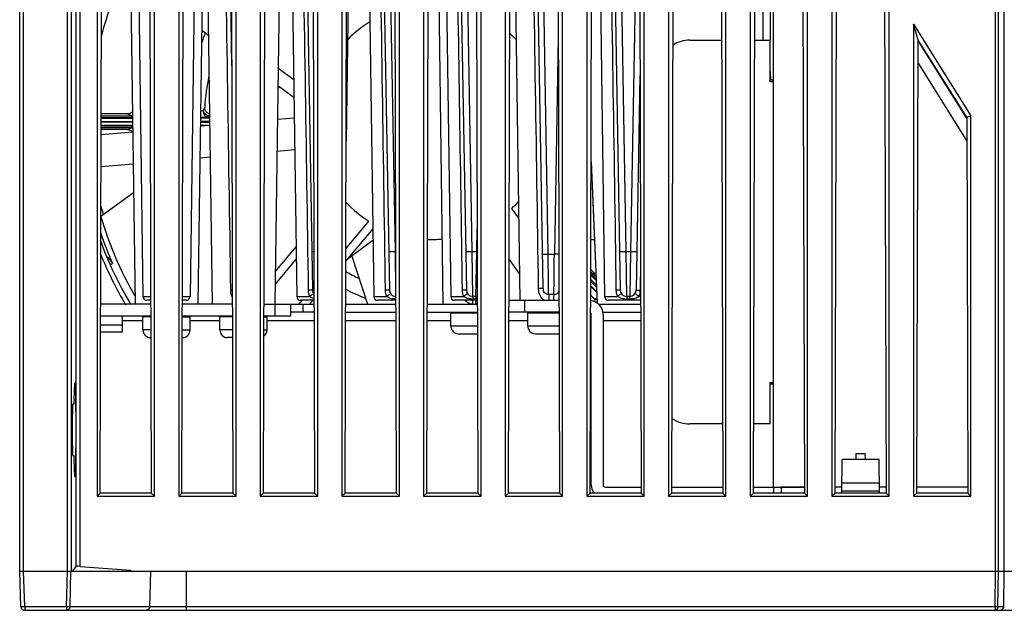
# Model space of a CAD drawing. Header units: millimetres. Extents: x 0 to 841, y 0 to 594.
# Tile 3 of 77: x 261 to 323, y 99 to 136. Entities that reach past the tile are written whole.
import ezdxf

# ---------------------------------------------------------------- set-up
doc = ezdxf.new("R2010")
doc.units = ezdxf.units.MM
doc.header["$LTSCALE"] = 46.255
doc.layers.get('0').update_dxf_attribs({"linetype": 'CONTINUOUS'})
for name, color, linetype in [('DATUM_AXIS', 7, 'CONTINUOUS'), ('DRAFTS', 7, 'CONTINUOUS'), ('ROUNDS', 7, 'CONTINUOUS')]:
    doc.layers.add(name, color=color, linetype=linetype)

msp = doc.modelspace()

# ---------------------------------------------------------------- linework, layer by layer
at = {"color": 7, "linetype": 'CONTINUOUS'}
for p, q in [((265.5418, 147.9454), (265.5418, 106.043)), ((269.1942, 106.043), (269.1942, 147.9454)), ((270.7418, 147.9454), (270.7418, 106.043)), ((274.3942, 106.043), (274.3942, 147.9454)), ((275.9418, 147.9454), (275.9418, 106.043)), ((279.5942, 106.043), (279.5942, 147.9454)), ((281.1418, 147.9454), (281.1418, 106.043)), ((284.7942, 106.043), (284.7942, 147.9454)), ((286.3418, 147.9454), (286.3418, 106.043)), ((289.9942, 106.043), (289.9942, 147.9454)), ((291.5418, 147.9454), (291.5418, 106.043)), ((295.1942, 106.043), (295.1942, 147.9454)), ((296.7418, 147.9454), (296.7418, 106.043)), ((300.3942, 106.043), (300.3942, 147.9454)), ((301.9418, 147.9454), (301.9418, 106.043)), ((305.5942, 106.043), (305.5942, 147.9454)), ((307.1418, 147.9454), (307.1418, 106.043)), ((310.7942, 106.043), (310.7942, 146.8913)), ((267.5812, 146.2192), (267.9715, 118.2692)), ((272.3402, 145.1793), (271.9645, 118.2692)), ((312.3418, 144.4178), (312.3418, 106.043)), ((307.968, 135.0942), (307.968, 139.1192)), ((308.418, 139.1192), (308.418, 135.0942)), ((308.618, 106.6192), (308.618, 139.1192)), ((315.9942, 106.043), (315.9942, 138.5803)), ((317.5418, 136.1068), (317.5418, 106.043)), ((317.5418, 136.1068), (321.1942, 130.2693)), ((272.6323, 135.3932), (272.2079, 135.7016)), ((317.8292, 135.0324), (320.9219, 130.0894)), ((317.8249, 133.6253), (320.9263, 128.6684)), ((278.0717, 132.573), (277.0743, 133.2976)), ((277.1546, 132.1075), (277.0567, 132.0364)), ((278.0877, 131.4296), (277.0587, 132.1773)), ((267.4911, 130.3942), (265.815, 130.3942)), ((278.1058, 130.1314), (277.0288, 130.0372)), ((321.1942, 106.043), (321.1942, 130.2693)), ((267.8184, 129.2314), (265.8108, 129.0557)), ((267.4911, 129.3942), (265.8119, 129.3942)), ((272.7124, 129.6595), (272.1228, 129.608)), ((277.0007, 128.0271), (278.1338, 128.1262)), ((272.0947, 127.5979), (272.7404, 127.6544)), ((265.8047, 127.0476), (267.8464, 127.2262)), ((267.8724, 125.3636), (265.792, 123.8521)), ((292.395, 123.7442), (291.9505, 124.379)), ((281.3885, 121.8083), (282.8562, 123.5574)), ((283.1044, 123.0753), (281.3861, 121.0276)), ((283.1148, 122.3236), (281.4722, 121.1301)), ((296.9903, 122.3942), (297.218, 122.3942)), ((276.8934, 120.3405), (278.2205, 121.9221)), ((278.2311, 121.1569), (276.8824, 119.5495)), ((281.7614, 121.3402), (282.7592, 118.2692)), ((291.7864, 121.1264), (292.4447, 120.1863)), ((297.1733, 120.2959), (296.9845, 120.4848)), ((278.4188, 118.2692), (278.6286, 118.5192)), ((279.2813, 118.5192), (279.0715, 118.2692)), ((268.9583, 118.2692), (265.7776, 118.2692)), ((274.1583, 118.2692), (270.9776, 118.2692)), ((276.1776, 118.2692), (277.868, 118.2692)), ((277.868, 118.2692), (277.868, 117.5192)), ((278.668, 117.7692), (278.668, 118.2692)), ((267.168, 116.5171), (267.168, 117.5192)), ((268.468, 116.6354), (268.468, 117.5192)), ((268.9608, 117.4692), (268.468, 117.4692)), ((268.5125, 117.4692), (268.5125, 117.5192)), ((268.5191, 117.4692), (268.5191, 117.5192)), ((268.656, 117.4692), (268.656, 117.5192)), ((268.6689, 117.4692), (268.6689, 117.5192)), ((268.889, 117.4692), (268.889, 117.5192)), ((268.9073, 117.4692), (268.9073, 117.5192)), ((270.9752, 117.4692), (271.468, 117.4692)), ((271.01, 117.4692), (271.01, 117.5192)), ((271.0286, 117.4692), (271.0286, 117.5192)), ((271.2537, 117.4692), (271.2537, 117.5192)), ((271.267, 117.4692), (271.267, 117.5192)), ((271.4099, 117.4692), (271.4099, 117.5192)), ((271.4169, 117.4692), (271.4169, 117.5192)), ((271.4677, 117.4692), (271.4677, 117.5192)), ((271.468, 116.6354), (271.468, 117.5192)), ((273.368, 116.6354), (273.368, 117.5192)), ((274.1608, 117.4692), (273.368, 117.4692)), ((273.4125, 117.4692), (273.4125, 117.5192)), ((273.4191, 117.4692), (273.4191, 117.5192)), ((273.556, 117.4692), (273.556, 117.5192)), ((273.5689, 117.4692), (273.5689, 117.5192)), ((273.789, 117.4692), (273.789, 117.5192)), ((273.8073, 117.4692), (273.8073, 117.5192)), ((274.0954, 117.4692), (274.0954, 117.5192)), ((274.118, 117.4692), (274.118, 117.5192)), ((276.1752, 117.4692), (276.368, 117.4692)), ((276.3099, 117.4692), (276.3099, 117.5192)), ((276.3169, 117.4692), (276.3169, 117.5192)), ((276.3677, 117.4692), (276.3677, 117.5192)), ((276.368, 116.6354), (276.368, 117.5192)), ((279.3598, 117.7692), (277.868, 117.7692)), ((281.3761, 117.7692), (284.5598, 117.7692)), ((286.5761, 117.7692), (289.7598, 117.7692)), ((288.068, 116.8854), (288.068, 117.7692)), ((288.068, 117.7192), (289.76, 117.7192)), ((288.1125, 117.7192), (288.1125, 117.7692)), ((288.1191, 117.7192), (288.1191, 117.7692)), ((288.256, 117.7192), (288.256, 117.7692)), ((288.2689, 117.7192), (288.2689, 117.7692)), ((288.489, 117.7192), (288.489, 117.7692)), ((288.5073, 117.7192), (288.5073, 117.7692)), ((288.7954, 117.7192), (288.7954, 117.7692)), ((288.818, 117.7192), (288.818, 117.7692)), ((289.1545, 117.7192), (289.1545, 117.7692)), ((289.1797, 117.7192), (289.1797, 117.7692)), ((289.5418, 117.7192), (289.5418, 117.7692)), ((289.5505, 117.7192), (289.5505, 117.7692)), ((289.568, 117.7192), (289.568, 117.7692)), ((292.968, 116.8854), (292.968, 117.7692)), ((292.968, 117.7192), (294.96, 117.7192)), ((293.0125, 117.7192), (293.0125, 117.7692)), ((293.0191, 117.7192), (293.0191, 117.7692)), ((293.156, 117.7192), (293.156, 117.7692)), ((293.1689, 117.7192), (293.1689, 117.7692)), ((293.389, 117.7192), (293.389, 117.7692)), ((293.4073, 117.7192), (293.4073, 117.7692)), ((293.6954, 117.7192), (293.6954, 117.7692)), ((293.718, 117.7192), (293.718, 117.7692)), ((294.0545, 117.7192), (294.0545, 117.7692)), ((294.0797, 117.7192), (294.0797, 117.7692)), ((294.4418, 117.7192), (294.4418, 117.7692)), ((294.4505, 117.7192), (294.4505, 117.7692)), ((294.468, 117.7192), (294.468, 117.7692)), ((294.8309, 117.7192), (294.8309, 117.7692)), ((294.8562, 117.7192), (294.8562, 117.7692)), ((297.018, 106.7692), (297.018, 117.6192)), ((297.7532, 117.7692), (300.1598, 117.7692)), ((297.768, 117.6192), (297.768, 106.7692)), ((265.7722, 116.5171), (267.168, 116.5171)), ((268.9648, 116.1442), (268.9592, 116.1442)), ((270.9711, 116.1442), (270.9767, 116.1442)), ((274.1648, 116.1442), (273.8592, 116.1442)), ((288.5592, 116.3942), (289.7641, 116.3942)), ((293.4592, 116.3942), (294.9641, 116.3942)), ((264.0668, 111.8968), (264.0014, 111.898)), ((264.0014, 108.6404), (264.0668, 108.6415)), ((313.8693, 108.7692), (313.8658, 108.3692)), ((313.8693, 108.7692), (314.4666, 108.7692)), ((314.4701, 108.3692), (314.4666, 108.7692)), ((312.9723, 106.2418), (312.9908, 108.3692)), ((315.3451, 108.3692), (312.9908, 108.3692)), ((315.3637, 106.2418), (315.3451, 108.3692)), ((297.918, 106.6192), (300.1942, 106.6192)), ((302.1418, 106.6192), (305.3942, 106.6192)), ((307.3418, 106.6192), (310.5942, 106.6192)), ((312.9756, 106.6192), (312.5418, 106.6192)), ((315.3582, 106.8692), (312.9777, 106.8692)), ((315.7942, 106.6192), (315.3604, 106.6192)), ((320.9942, 106.6192), (317.7418, 106.6192)), ((265.5418, 106.043), (269.1942, 106.043)), ((270.7418, 106.043), (274.3942, 106.043)), ((275.9418, 106.043), (279.5942, 106.043)), ((281.1418, 106.043), (284.7942, 106.043)), ((286.3418, 106.043), (289.9942, 106.043)), ((291.5418, 106.043), (295.1942, 106.043)), ((296.7418, 106.043), (300.3942, 106.043)), ((301.9418, 106.043), (305.5942, 106.043)), ((307.1418, 106.043), (310.7942, 106.043)), ((312.3418, 106.043), (315.9942, 106.043)), ((315.3626, 106.3692), (312.9734, 106.3692)), ((317.5418, 106.043), (321.1942, 106.043)), ((267.669, 101.3285), (267.668, 101.2692)), ((271.2395, 101.2692), (322.7644, 101.2692))]:
    msp.add_line(p, q, dxfattribs=at)
at = {"color": 9, "linetype": 'CONTINUOUS'}
for p, q in [((267.7608, 130.1556), (265.8142, 130.1431)), ((267.7427, 130.2608), (265.8145, 130.2539)), ((272.7038, 130.2798), (272.6001, 130.2794)), ((272.705, 130.1897), (272.6182, 130.1891)), ((265.8123, 129.5344), (267.7428, 129.5275)), ((265.8127, 129.6452), (267.7608, 129.6327)), ((297.0056, 127.3429), (297.3963, 118.3442)), ((276.868, 118.2692), (276.868, 117.5192)), ((267.168, 117.2333), (268.468, 117.2333)), ((268.9633, 116.6354), (268.468, 116.6354)), ((270.9726, 116.6354), (271.468, 116.6354)), ((271.468, 117.2333), (273.368, 117.2333)), ((274.1633, 116.6354), (273.368, 116.6354)), ((276.1726, 116.6354), (276.368, 116.6354)), ((276.368, 117.2333), (279.3615, 117.2333)), ((281.3744, 117.2333), (284.5615, 117.2333)), ((286.5744, 117.2333), (288.068, 117.2333)), ((288.068, 116.8854), (289.7626, 116.8854)), ((291.7744, 117.2333), (292.968, 117.2333)), ((292.968, 116.8854), (294.9626, 116.8854)), ((296.9744, 117.2333), (297.018, 117.2333)), ((297.768, 117.2333), (300.1615, 117.2333))]:
    msp.add_line(p, q, dxfattribs=at)
at = {"color": 3, "linetype": 'CONTINUOUS'}
for p, q in [((277.868, 118.2692), (279.3583, 118.2692)), ((281.3776, 118.2692), (284.5583, 118.2692)), ((286.5776, 118.2692), (289.7583, 118.2692)), ((297.4878, 118.2692), (300.1583, 118.2692)), ((268.9606, 117.5192), (265.7753, 117.5192)), ((274.1606, 117.5192), (270.9753, 117.5192)), ((277.868, 117.5192), (276.1753, 117.5192)), ((265.7736, 116.9502), (267.168, 116.9502))]:
    msp.add_line(p, q, dxfattribs=at)
at = {"color": 7, "linetype": 'CONTINUOUS'}
for points in [[(267.8001, 130.5425), (267.7927, 130.5331), (267.7658, 130.5046), (267.7361, 130.4789), (267.7041, 130.4563), (267.6701, 130.437), (267.6345, 130.4211), (267.5976, 130.4088), (267.5598, 130.4002), (267.5216, 130.3954), (267.4908, 130.3942)], [(272.702, 130.4055), (272.6874, 130.4089), (272.6502, 130.4213), (272.6142, 130.4374), (272.5799, 130.457), (272.5478, 130.48), (272.518, 130.506), (272.491, 130.5348), (272.467, 130.5662), (272.4462, 130.5998), (272.4288, 130.6353), (272.4151, 130.6722), (272.4051, 130.7102), (272.399, 130.7487), (272.3966, 130.7872), (272.3974, 130.8172)], [(267.4908, 129.3942), (267.5218, 129.393), (267.5601, 129.3881), (267.5979, 129.3794), (267.635, 129.3671), (267.6707, 129.3511), (267.7048, 129.3316), (267.7368, 129.3089), (267.7665, 129.2831), (267.7934, 129.2545), (267.8117, 129.2308)]]:
    msp.add_lwpolyline(points, dxfattribs=at)
for centre, radius, start, end in [((286.868, 129.8942), 7.5, 121.861868, 135.87626), ((286.868, 129.8942), 15.5, 158.64727, 161.211205), ((286.868, 129.8942), 7.5, 44.097153, 48.52239), ((286.868, 129.8942), 14.5, 168.372398, 176.350856), ((286.868, 129.8942), 7.5, 312.662283, 317.528602), ((286.868, 129.8942), 7.5, 223.136083, 237.662256), ((286.868, 129.8942), 21.925, 196.018951, 210.382996), ((286.868, 129.8942), 22.425, 199.592118, 211.242), ((286.868, 129.8942), 7.5, 267.856434, 274.963986), ((286.868, 129.8942), 11, 240.09454, 245.009272), ((286.868, 129.8942), 12, 242.782473, 249.317698), ((296.868, 117.6192), 0.9, 0, 82.903132), ((296.868, 117.6192), 0.15, 0, 43.701858), ((268.9592, 116.6354), 0.4913, 180, 270), ((270.9767, 116.6354), 0.4913, 270, 360), ((273.8592, 116.6354), 0.4913, 180, 270), ((275.8767, 116.6354), 0.4913, 307.038939, 360), ((288.5592, 116.8854), 0.4913, 180, 270), ((293.4592, 116.8854), 0.4913, 180, 270), ((297.918, 106.7692), 0.9, 180, 215.99811), ((297.918, 106.7692), 0.15, 180, 270)]:
    msp.add_arc(centre, radius, start, end, dxfattribs=at)
at = {"color": 9, "linetype": 'CONTINUOUS'}
for centre, radius, start, end in [((267.5113, 130.7575), 0.548, 294.981545, 302.233963), ((268.1226, 134.529), 4.3883, 265.270716, 265.853643), ((266.8682, 140.611), 11.8151, 299.021219, 299.595389), ((268.1168, 125.3362), 4.3112, 94.04502, 94.736495), ((271.9194, 121.1404), 8.4916, 87.433264, 88.624282), ((286.868, 129.8942), 22.25, 198.671895, 203.938609), ((286.868, 129.8942), 22.7179, 201.623541, 210.857672), ((275.1716, 119.1769), 1.11, 180.85058, 182.938007), ((279.41, 118.2787), 10.0725, 359.945952, 1.371209), ((299.7296, 118.2785), 10.0762, 178.628424, 180.053163)]:
    msp.add_arc(centre, radius, start, end, dxfattribs=at)
at = {"color": 7, "linetype": 'CONTINUOUS'}
for centre, major_axis, start_param, end_param in [((264.1328, 110.2692), (0, 3.0015), 2.143942, 7.280836), ((264.0013, 110.2692), (0, 1.6288), -0.0004571, 3.1420497)]:
    msp.add_ellipse(centre, major_axis=major_axis, ratio=0.0261859, start_param=start_param, end_param=end_param, dxfattribs=at)
at = {"color": 9, "linetype": 'CONTINUOUS'}
for points, knots in [([(272.2927, 130.6034), (272.2694, 130.5973), (272.2175, 130.5863), (272.1651, 130.5783), (272.1365, 130.5746)], [0, 0, 0, 0, 0.4545484, 1, 1, 1, 1]), ([(272.3974, 130.8172), (272.3973, 130.8157), (272.3964, 130.8121), (272.3932, 130.8026), (272.3863, 130.7867), (272.3756, 130.7638), (272.3622, 130.7366), (272.3468, 130.7062), (272.3235, 130.6614), (272.3052, 130.6269), (272.2927, 130.6034)], [0, 0, 0, 0, 0.0184677, 0.04634, 0.1272813, 0.235602, 0.3644752, 0.5086352, 0.6642797, 1, 1, 1, 1]), ([(272.2927, 130.6034), (272.293, 130.5518), (272.3103, 130.4496), (272.38, 130.3161), (272.4707, 130.2345), (272.5538, 130.1984), (272.5969, 130.1904), (272.6182, 130.1891)], [0, 0, 0, 0, 0.2695592, 0.5305132, 0.7734466, 0.8884311, 1, 1, 1, 1]), ([(272.6001, 130.2794), (272.565, 130.2939), (272.4798, 130.3414), (272.3678, 130.4482), (272.3102, 130.5503), (272.2927, 130.6034)], [0, 0, 0, 0, 0.2485242, 0.633911, 1, 1, 1, 1]), ([(267.7427, 130.2608), (267.728, 130.269), (267.6991, 130.2849), (267.6568, 130.3082), (267.6168, 130.3301), (267.58, 130.3499), (267.5519, 130.3649), (267.5319, 130.3753), (267.5194, 130.3817), (267.5089, 130.3868), (267.5007, 130.3907), (267.4949, 130.393), (267.4919, 130.3942), (267.4908, 130.3942)], [0, 0, 0, 0, 0.1770687, 0.3472307, 0.5080824, 0.6561988, 0.7866827, 0.843287, 0.8928221, 0.9342146, 0.9664112, 0.9885128, 1, 1, 1, 1]), ([(267.7427, 130.2608), (267.7438, 130.2472), (267.7463, 130.2231), (267.7505, 130.1916), (267.7547, 130.1701), (267.7584, 130.1589), (267.7608, 130.1556)], [0, 0, 0, 0, 0.3817577, 0.6797089, 0.8866353, 1, 1, 1, 1]), ([(267.7608, 130.1556), (267.7646, 130.156), (267.7797, 130.1578), (267.7945, 130.1614), (267.8054, 130.165)], [0, 0, 0, 0, 0.2471543, 1, 1, 1, 1]), ([(272.6182, 130.1891), (272.5855, 130.1851), (272.5141, 130.178), (272.3516, 130.1663), (272.2217, 130.1613), (272.1307, 130.159)], [0, 0, 0, 0, 0.2022499, 0.4408092, 1, 1, 1, 1]), ([(272.6182, 130.1891), (272.6172, 130.1902), (272.6154, 130.1934), (272.6119, 130.2028), (272.6079, 130.2201), (272.6037, 130.247), (272.6013, 130.2677), (272.6001, 130.2794)], [0, 0, 0, 0, 0.0481916, 0.1180135, 0.3252504, 0.6211211, 1, 1, 1, 1]), ([(267.4908, 129.3942), (267.4919, 129.3942), (267.4949, 129.3953), (267.5007, 129.3976), (267.5089, 129.4015), (267.5194, 129.4067), (267.5319, 129.4131), (267.5519, 129.4234), (267.58, 129.4384), (267.6168, 129.4583), (267.6568, 129.4801), (267.6991, 129.5034), (267.728, 129.5194), (267.7428, 129.5275)], [0, 0, 0, 0, 0.0114793, 0.0335741, 0.0657655, 0.1071541, 0.1566863, 0.2132885, 0.3437725, 0.4918899, 0.652744, 0.8229135, 1, 1, 1, 1]), ([(267.7608, 129.6327), (267.7598, 129.6315), (267.7579, 129.6278), (267.7544, 129.6169), (267.7505, 129.5967), (267.7462, 129.5653), (267.7439, 129.5411), (267.7427, 129.5275)], [0, 0, 0, 0, 0.0454573, 0.1137339, 0.3205942, 0.6184211, 1, 1, 1, 1]), ([(267.7427, 129.5275), (267.7488, 129.5247), (267.7736, 129.5126), (267.7974, 129.4986), (267.8148, 129.4871)], [0, 0, 0, 0, 0.243063, 1, 1, 1, 1]), ([(267.813, 129.6207), (267.8087, 129.6223), (267.7918, 129.628), (267.7741, 129.6315), (267.7608, 129.6327)], [0, 0, 0, 0, 0.2544166, 1, 1, 1, 1]), ([(289.4721, 118.2692), (289.3985, 118.2693), (289.2535, 118.3134), (289.1268, 118.3898), (289.0714, 118.4372)], [0, 0, 0, 0, 0.5024032, 1, 1, 1, 1])]:
    msp.add_open_spline(points, degree=3, knots=knots, dxfattribs=at)
for points in [[(274.148, 118.75), (274.098, 118.8662), (274.0696, 118.9937), (274.0631, 119.12)], [(289.0714, 118.4372), (289.0444, 118.4603), (289.0192, 118.4855), (288.9959, 118.5122)], [(289.7584, 118.2867), (289.7238, 118.2794), (289.6892, 118.2692), (289.6539, 118.2692)]]:
    msp.add_open_spline(points, degree=3, dxfattribs=at)
at = {"layer": 'DATUM_AXIS', "color": 9, "linetype": 'CONTINUOUS'}
for p, q in [((284.0772, 146.8692), (284.518, 121.6122)), ((294.2707, 121.4617), (293.8272, 146.8692)), ((298.7878, 146.2584), (299.218, 121.6122)), ((299.9467, 146.1769), (299.5179, 121.6122)), ((289.0113, 144.9168), (289.418, 121.6122)), ((294.906, 135.2563), (294.6652, 121.4617)), ((289.7179, 121.6122), (289.7435, 123.0789)), ((284.548, 121.6122), (284.518, 121.6122)), ((284.518, 121.6122), (284.5558, 119.119)), ((289.7179, 121.6122), (289.418, 121.6122)), ((289.418, 121.6122), (289.461, 118.7692)), ((289.6749, 118.7692), (289.7179, 121.6122)), ((299.5179, 121.6122), (299.218, 121.6122)), ((299.218, 121.6122), (299.261, 118.7692)), ((299.5179, 121.6122), (299.4749, 118.7692)), ((300.1501, 120.8992), (300.1242, 119.1604)), ((268.4645, 118.7657), (268.9568, 118.7657)), ((270.9792, 118.7657), (271.4714, 118.7657)), ((278.2645, 118.7657), (279.0867, 118.7656)), ((283.1645, 118.7657), (283.9867, 118.7656)), ((288.0645, 118.7657), (288.8867, 118.7656)), ((289.6529, 118.6025), (289.483, 118.6025)), ((297.8645, 118.7657), (298.6867, 118.7656)), ((299.4529, 118.6025), (299.283, 118.6025)), ((300.0493, 118.7656), (300.1568, 118.7657))]:
    msp.add_line(p, q, dxfattribs=at)
at = {"layer": 'DATUM_AXIS', "color": 7, "linetype": 'CONTINUOUS'}
for p, q in [((267.5812, 146.2192), (267.9715, 118.2692)), ((268.0812, 146.2192), (268.4645, 118.7657)), ((272.4812, 146.2192), (272.8715, 118.2692)), ((273.8845, 146.4674), (274.1116, 133.4594)), ((277.257, 146.3776), (276.8645, 118.2692)), ((277.881, 146.2296), (278.2645, 118.7657)), ((278.7873, 146.3095), (279.2611, 119.1622)), ((281.6549, 146.2296), (281.4096, 128.6642)), ((282.781, 146.2296), (283.1645, 118.7657)), ((283.6873, 146.3095), (284.1611, 119.1622)), ((292.079, 146.3776), (292.468, 118.5192)), ((293.9592, 119.2733), (293.4842, 146.4859)), ((297.481, 146.2296), (297.8645, 118.7657)), ((298.3886, 146.2323), (298.8611, 119.1622)), ((271.8356, 144.8447), (271.4714, 118.7657)), ((272.3402, 145.1793), (271.9645, 118.2692)), ((287.2229, 143.2296), (287.5715, 118.2692)), ((287.7229, 143.2296), (288.0645, 118.7657)), ((288.6396, 143.3095), (289.0611, 119.1622)), ((308.418, 133.0917), (308.4275, 132.5443)), ((300.1135, 132.8342), (299.8748, 119.1622)), ((268.9575, 118.5192), (268.7145, 118.5192)), ((271.2214, 118.5192), (270.9784, 118.5192)), ((279.3575, 118.5192), (278.5145, 118.5192)), ((284.5575, 118.5192), (283.4145, 118.5192)), ((289.7575, 118.5192), (288.3145, 118.5192)), ((289.6749, 118.7692), (289.461, 118.7692)), ((300.1575, 118.5192), (298.1145, 118.5192)), ((299.4749, 118.7692), (299.261, 118.7692))]:
    msp.add_line(p, q, dxfattribs=at)
at = {"layer": 'DATUM_AXIS', "color": 9, "linetype": 'CONTINUOUS'}
for centre, radius, start, end in [((289.8464, 128.9991), 7.3881, 269.003229, 269.241018), ((294.468, 124.6413), 3.1857, 266.450042, 273.550186), ((-113.978, 125.0449), 408.6589, 359.136006, 359.497605), ((274.658, 77.1638), 42.0009, 90.678204, 90.813352), ((295.0277, 119.2921), 1.3678, 180.864229, 181.765595), ((289.4821, 120.2472), 1.6447, 265.746137, 270.033293), ((289.6538, 120.2546), 1.6521, 269.969608, 273.594063), ((294.4686, 36.457), 82.4259, 89.884666, 90.11617), ((294.5969, 119.0426), 0.612, 299.737204, 306.475891), ((299.2821, 120.2472), 1.6447, 265.746137, 270.033293), ((299.453, 120.3045), 1.702, 269.995939, 270.943405)]:
    msp.add_arc(centre, radius, start, end, dxfattribs=at)
at = {"layer": 'DATUM_AXIS', "color": 7, "linetype": 'CONTINUOUS'}
for centre, radius, start, end in [((279.661, 119.1692), 0.4, 181, 220.194039), ((284.561, 119.1692), 0.4, 181, 270), ((289.461, 119.1692), 0.4, 181, 270), ((299.261, 119.1692), 0.4, 181, 270), ((299.4749, 119.1692), 0.4, 270, 359), ((268.7145, 118.7692), 0.25, 180.8, 270), ((271.2214, 118.7692), 0.25, 270, 359.2), ((278.5145, 118.7692), 0.25, 180.8, 270), ((283.4145, 118.7692), 0.25, 180.8, 270), ((288.3145, 118.7692), 0.25, 180.8, 270), ((289.6749, 119.1692), 0.4, 270, 282.256191), ((298.1145, 118.7692), 0.25, 180.8, 270)]:
    msp.add_arc(centre, radius, start, end, dxfattribs=at)
at = {"layer": 'DATUM_AXIS', "color": 9, "linetype": 'CONTINUOUS'}
for points in [[(274.0618, 119.1604), (273.9249, 128.2329), (273.7848, 137.3052), (273.6426, 146.3776)], [(279.0117, 119.1604), (278.8777, 128.1836), (278.7394, 137.2066), (278.5985, 146.2296)], [(283.9117, 119.1604), (283.7777, 128.1836), (283.6394, 137.2066), (283.4985, 146.2296)], [(293.6601, 119.2715), (293.5237, 128.3069), (293.3842, 137.3422), (293.2426, 146.3776)], [(298.6117, 119.1604), (298.4777, 128.1836), (298.3394, 137.2066), (298.1985, 146.2296)], [(288.8117, 119.1604), (288.6926, 127.1836), (288.57, 135.2066), (288.4453, 143.2296)], [(279.0867, 118.7656), (279.0386, 118.8906), (279.0136, 119.0265), (279.0117, 119.1604)], [(283.9867, 118.7656), (283.9386, 118.8906), (283.9136, 119.0265), (283.9117, 119.1604)], [(288.8867, 118.7656), (288.8386, 118.8906), (288.8136, 119.0265), (288.8117, 119.1604)], [(298.6867, 118.7656), (298.6386, 118.8906), (298.6136, 119.0265), (298.6117, 119.1604)], [(300.1242, 119.1604), (300.1223, 119.0265), (300.0973, 118.8907), (300.0493, 118.7656)], [(279.357, 118.6378), (279.2601, 118.6612), (279.1618, 118.7), (279.0868, 118.7656)], [(284.24, 118.642), (284.1492, 118.6657), (284.0575, 118.7037), (283.9868, 118.7656)], [(284.583, 118.6025), (284.4679, 118.6025), (284.3514, 118.613), (284.24, 118.642)], [(289.14, 118.642), (289.0492, 118.6657), (288.9575, 118.7037), (288.8868, 118.7656)], [(289.3601, 118.607), (289.286, 118.6126), (289.2119, 118.6233), (289.14, 118.642)], [(298.94, 118.642), (298.8492, 118.6657), (298.7575, 118.7037), (298.6868, 118.7656)], [(299.1601, 118.607), (299.086, 118.6126), (299.0119, 118.6233), (298.94, 118.642)], [(299.7971, 118.6423), (299.6944, 118.6154), (299.5872, 118.6045), (299.4811, 118.6027)], [(300.0492, 118.7656), (299.9788, 118.704), (299.8876, 118.6661), (299.7971, 118.6423)]]:
    msp.add_open_spline(points, degree=3, dxfattribs=at)
for points, knots in [([(279.3385, 121.6133), (279.3088, 121.6143), (279.2671, 121.6148), (279.2336, 121.6213), (279.2182, 121.6231), (279.2181, 121.6261)], [0, 0, 0, 0, 0.731641, 0.9262497, 1, 1, 1, 1]), ([(284.518, 121.6122), (284.4671, 121.6113), (284.3731, 121.6106), (284.2615, 121.612), (284.1905, 121.6153), (284.1518, 121.6176), (284.1332, 121.6214), (284.1182, 121.6232), (284.1181, 121.6261)], [0, 0, 0, 0, 0.380654, 0.7044707, 0.8284862, 0.9207182, 0.9781775, 1, 1, 1, 1]), ([(289.418, 121.6122), (289.3671, 121.6113), (289.2731, 121.6106), (289.1615, 121.612), (289.0905, 121.6153), (289.0518, 121.6176), (289.0332, 121.6214), (289.0182, 121.6232), (289.0181, 121.6261)], [0, 0, 0, 0, 0.380654, 0.7044707, 0.8284862, 0.9207182, 0.9781775, 1, 1, 1, 1]), ([(293.9208, 121.4739), (293.9208, 121.4713), (293.9339, 121.4697), (293.9502, 121.4664), (293.9841, 121.4644), (294.0462, 121.4615), (294.1439, 121.4603), (294.2262, 121.4609), (294.2707, 121.4617)], [0, 0, 0, 0, 0.0218226, 0.0792822, 0.1715143, 0.29553, 0.6193464, 1, 1, 1, 1]), ([(294.3014, 118.8828), (294.2994, 119.0282), (294.2876, 119.8878), (294.2766, 120.7475), (294.2707, 121.4617)], [0, 0, 0, 0, 0.1692335, 1, 1, 1, 1]), ([(294.9536, 121.4646), (294.9349, 121.4635), (294.8389, 121.4599), (294.7427, 121.4603), (294.6652, 121.4617)], [0, 0, 0, 0, 0.1940754, 1, 1, 1, 1]), ([(299.218, 121.6122), (299.1671, 121.6113), (299.0731, 121.6106), (298.9615, 121.612), (298.8905, 121.6153), (298.8518, 121.6176), (298.8332, 121.6214), (298.8182, 121.6232), (298.8181, 121.6261)], [0, 0, 0, 0, 0.380654, 0.7044707, 0.8284862, 0.9207182, 0.9781775, 1, 1, 1, 1]), ([(299.9178, 121.6261), (299.9178, 121.6232), (299.9028, 121.6214), (299.8842, 121.6176), (299.8454, 121.6153), (299.7745, 121.612), (299.6628, 121.6106), (299.5688, 121.6113), (299.5179, 121.6122)], [0, 0, 0, 0, 0.0218224, 0.0792816, 0.1715135, 0.2955289, 0.6193458, 1, 1, 1, 1]), ([(279.2611, 119.1622), (279.2611, 119.1636), (279.252, 119.1609), (279.2426, 119.1638), (279.22, 119.1622), (279.178, 119.1629), (279.1067, 119.1615), (279.0462, 119.1609), (279.0117, 119.1604)], [0, 0, 0, 0, 0.0172613, 0.0682913, 0.1522764, 0.2679217, 0.5860477, 1, 1, 1, 1]), ([(284.1611, 119.1622), (284.1611, 119.1636), (284.152, 119.1609), (284.1426, 119.1638), (284.12, 119.1622), (284.078, 119.1629), (284.0067, 119.1615), (283.9462, 119.1609), (283.9117, 119.1604)], [0, 0, 0, 0, 0.0172613, 0.0682913, 0.1522764, 0.2679217, 0.5860477, 1, 1, 1, 1]), ([(289.0611, 119.1622), (289.0611, 119.1636), (289.052, 119.1609), (289.0426, 119.1638), (289.02, 119.1622), (288.978, 119.1629), (288.9067, 119.1615), (288.8462, 119.1609), (288.8117, 119.1604)], [0, 0, 0, 0, 0.0172613, 0.0682913, 0.1522764, 0.2679217, 0.5860477, 1, 1, 1, 1]), ([(293.9592, 119.2733), (293.9591, 119.275), (293.9481, 119.2718), (293.9365, 119.2753), (293.909, 119.2735), (293.8582, 119.2743), (293.7731, 119.2728), (293.7008, 119.2721), (293.6601, 119.2715)], [0, 0, 0, 0, 0.0176594, 0.0696845, 0.1550646, 0.2721888, 0.5915514, 1, 1, 1, 1]), ([(294.0355, 118.5112), (293.9129, 118.5813), (293.7173, 118.8179), (293.6651, 119.106), (293.6606, 119.25)], [0, 0, 0, 0, 0.4950247, 1, 1, 1, 1]), ([(294.3014, 118.8828), (294.2062, 118.8798), (293.9984, 118.9707), (293.9608, 119.1782), (293.9592, 119.2733)], [0, 0, 0, 0, 0.5004491, 1, 1, 1, 1]), ([(298.8611, 119.1622), (298.8611, 119.1636), (298.852, 119.1609), (298.8426, 119.1638), (298.82, 119.1622), (298.778, 119.1629), (298.7067, 119.1615), (298.6462, 119.1609), (298.6117, 119.1604)], [0, 0, 0, 0, 0.0172613, 0.0682913, 0.1522764, 0.2679217, 0.5860477, 1, 1, 1, 1]), ([(299.8748, 119.1622), (299.8749, 119.1636), (299.8839, 119.1609), (299.8934, 119.1638), (299.916, 119.1622), (299.958, 119.1629), (300.0292, 119.1615), (300.0898, 119.1609), (300.1242, 119.1604)], [0, 0, 0, 0, 0.017265, 0.0682999, 0.1522896, 0.2679382, 0.5860632, 1, 1, 1, 1]), ([(279.3051, 118.9867), (279.3106, 118.9759), (279.2984, 118.9379), (279.2268, 118.862), (279.1481, 118.8049), (279.0867, 118.7657)], [0, 0, 0, 0, 0.1136262, 0.3187934, 1, 1, 1, 1]), ([(284.2051, 118.9867), (284.2106, 118.9759), (284.1984, 118.9379), (284.1268, 118.862), (284.0481, 118.8049), (283.9867, 118.7657)], [0, 0, 0, 0, 0.1136263, 0.3187936, 1, 1, 1, 1]), ([(289.1051, 118.9867), (289.1106, 118.9759), (289.0984, 118.9379), (289.0268, 118.862), (288.9481, 118.8049), (288.8867, 118.7657)], [0, 0, 0, 0, 0.1136263, 0.3187936, 1, 1, 1, 1]), ([(289.461, 118.7692), (289.4653, 118.7692), (289.4689, 118.748), (289.4746, 118.7212), (289.4791, 118.6661), (289.4818, 118.626), (289.483, 118.6025)], [0, 0, 0, 0, 0.0745879, 0.2699935, 0.5830108, 1, 1, 1, 1]), ([(289.6749, 118.7692), (289.6707, 118.7692), (289.667, 118.748), (289.6613, 118.7212), (289.6568, 118.6661), (289.6541, 118.626), (289.6529, 118.6025)], [0, 0, 0, 0, 0.0745916, 0.269997, 0.5830128, 1, 1, 1, 1]), ([(294.3015, 118.8828), (294.3049, 118.8623), (294.318, 118.742), (294.3217, 118.6209), (294.3236, 118.5208)], [0, 0, 0, 0, 0.1719301, 1, 1, 1, 1]), ([(294.6344, 118.8828), (294.6311, 118.8622), (294.6178, 118.742), (294.6141, 118.6209), (294.6123, 118.5208)], [0, 0, 0, 0, 0.1719502, 1, 1, 1, 1]), ([(294.9565, 119.124), (294.9367, 119.055), (294.8565, 118.9218), (294.7053, 118.8806), (294.6345, 118.8828)], [0, 0, 0, 0, 0.5030918, 1, 1, 1, 1]), ([(298.9051, 118.9867), (298.9106, 118.9759), (298.8984, 118.9379), (298.8268, 118.862), (298.7481, 118.8049), (298.6867, 118.7657)], [0, 0, 0, 0, 0.1136262, 0.3187934, 1, 1, 1, 1]), ([(299.261, 118.7692), (299.2653, 118.7692), (299.2689, 118.748), (299.2746, 118.7212), (299.2791, 118.6661), (299.2818, 118.626), (299.283, 118.6025)], [0, 0, 0, 0, 0.0745879, 0.2699935, 0.5830108, 1, 1, 1, 1]), ([(299.4749, 118.7692), (299.4707, 118.7692), (299.467, 118.748), (299.4613, 118.7212), (299.4568, 118.6661), (299.4541, 118.626), (299.4529, 118.6025)], [0, 0, 0, 0, 0.0745916, 0.269997, 0.5830128, 1, 1, 1, 1]), ([(299.8309, 118.9867), (299.8253, 118.9759), (299.8375, 118.9379), (299.9092, 118.862), (299.9879, 118.8049), (300.0493, 118.7657)], [0, 0, 0, 0, 0.113617, 0.3188076, 1, 1, 1, 1])]:
    msp.add_open_spline(points, degree=3, knots=knots, dxfattribs=at)
at = {"layer": 'DRAFTS', "color": 7, "linetype": 'CONTINUOUS'}
for p, q in [((265.7406, 106.2418), (265.868, 147.6192)), ((268.868, 147.6192), (268.9953, 106.2418)), ((270.9406, 106.2418), (271.068, 147.6192)), ((274.068, 147.6192), (274.1953, 106.2418)), ((276.1406, 106.2418), (276.268, 147.6192)), ((279.268, 147.6192), (279.3953, 106.2418)), ((281.3406, 106.2418), (281.468, 147.6192)), ((284.468, 147.6192), (284.5953, 106.2418)), ((286.5406, 106.2418), (286.668, 147.6192)), ((289.668, 147.6192), (289.7953, 106.2418)), ((291.7406, 106.2418), (291.868, 147.6192)), ((294.868, 147.6192), (294.9953, 106.2418)), ((296.9406, 106.2418), (297.068, 147.6192)), ((300.068, 147.6192), (300.1953, 106.2418)), ((302.1406, 106.2418), (302.268, 147.6192)), ((305.268, 147.6192), (305.3953, 106.2418)), ((307.3406, 106.2418), (307.468, 147.6192)), ((310.4705, 146.7984), (310.5953, 106.2418)), ((312.5406, 106.2418), (312.6548, 143.3275)), ((315.6961, 138.4947), (315.7953, 106.2418)), ((317.8295, 135.1046), (317.5418, 136.1068)), ((317.7406, 106.2418), (317.8295, 135.1046)), ((320.9216, 130.191), (317.8295, 135.1046)), ((320.9216, 130.191), (321.1942, 130.2693)), ((320.9216, 130.191), (320.9953, 106.2418)), ((297.0053, 127.2644), (297.3947, 118.3455)), ((265.7406, 106.2418), (265.5418, 106.043)), ((268.9953, 106.2418), (265.7406, 106.2418)), ((268.9953, 106.2418), (269.1942, 106.043)), ((270.9406, 106.2418), (270.7418, 106.043)), ((274.1953, 106.2418), (270.9406, 106.2418)), ((274.1953, 106.2418), (274.3942, 106.043)), ((276.1406, 106.2418), (275.9418, 106.043)), ((279.3953, 106.2418), (276.1406, 106.2418)), ((279.3953, 106.2418), (279.5942, 106.043)), ((281.3406, 106.2418), (281.1418, 106.043)), ((284.5953, 106.2418), (281.3406, 106.2418)), ((284.5953, 106.2418), (284.7942, 106.043)), ((286.5406, 106.2418), (286.3418, 106.043)), ((289.7953, 106.2418), (286.5406, 106.2418)), ((289.7953, 106.2418), (289.9942, 106.043)), ((291.7406, 106.2418), (291.5418, 106.043)), ((294.9953, 106.2418), (291.7406, 106.2418)), ((294.9953, 106.2418), (295.1942, 106.043)), ((296.9406, 106.2418), (296.7418, 106.043)), ((300.1953, 106.2418), (296.9406, 106.2418)), ((300.1953, 106.2418), (300.3942, 106.043)), ((302.1406, 106.2418), (301.9418, 106.043)), ((305.3953, 106.2418), (302.1406, 106.2418)), ((305.3953, 106.2418), (305.5942, 106.043)), ((307.3406, 106.2418), (307.1418, 106.043)), ((310.5953, 106.2418), (307.3406, 106.2418)), ((310.5953, 106.2418), (310.7942, 106.043)), ((312.5406, 106.2418), (312.3418, 106.043)), ((315.7953, 106.2418), (312.5406, 106.2418)), ((315.7953, 106.2418), (315.9942, 106.043)), ((317.7406, 106.2418), (317.5418, 106.043)), ((320.9953, 106.2418), (317.7406, 106.2418)), ((320.9953, 106.2418), (321.1942, 106.043)), ((268.9737, 101.2692), (271.2395, 101.2692))]:
    msp.add_line(p, q, dxfattribs=at)
at = {"layer": 'ROUNDS', "color": 7, "linetype": 'CONTINUOUS'}
for p, q in [((260.618, 101.2692), (260.618, 163.2692)), ((303.293, 135.0942), (305.3065, 135.0942)), ((307.4294, 135.0942), (308.418, 135.0942)), ((308.418, 132.4442), (308.418, 135.0942)), ((308.618, 132.5442), (308.418, 132.5442)), ((291.7784, 118.5192), (294.9575, 118.5192)), ((294.9598, 117.7692), (291.7761, 117.7692)), ((308.418, 110.6442), (308.418, 113.2942)), ((308.418, 113.1942), (308.618, 113.1942)), ((305.3818, 110.6442), (303.293, 110.6442)), ((308.418, 110.6442), (307.3542, 110.6442)), ((308.618, 106.6192), (308.618, 106.2418)), ((310.5942, 106.6192), (309.118, 106.6192)), ((312.9756, 106.6192), (312.5418, 106.6192)), ((315.7942, 106.6192), (315.3604, 106.6192)), ((320.9942, 106.6192), (317.7418, 106.6192)), ((264.2116, 101.5789), (263.9655, 101.2692)), ((260.6968, 99.0104), (260.618, 101.2692)), ((260.618, 101.2692), (268.9737, 101.2692)), ((264.4615, 101.5687), (267.669, 101.3285)), ((271.2395, 101.2692), (347.8071, 101.2692)), ((260.9467, 98.7692), (370.5392, 98.7692))]:
    msp.add_line(p, q, dxfattribs=at)
at = {"layer": 'ROUNDS', "color": 9, "linetype": 'CONTINUOUS'}
for p, q in [((260.868, 101.2692), (260.868, 163.2692)), ((263.6471, 163.2692), (263.6471, 101.2692)), ((263.897, 163.2692), (263.897, 101.2692)), ((322.7644, 101.2692), (322.7644, 163.2692)), ((322.9412, 101.2692), (322.9412, 163.2692)), ((323.2961, 163.2692), (323.2961, 101.2692)), ((264.2116, 101.5789), (264.2116, 162.9595)), ((264.4615, 101.5687), (264.4615, 162.9697)), ((308.618, 132.4442), (308.418, 132.4442)), ((267.8096, 129.8638), (265.8133, 129.8698)), ((265.8135, 129.9185), (267.8087, 129.9246)), ((265.8141, 130.1178), (267.8059, 130.1239)), ((272.7098, 129.8488), (272.1262, 129.8506)), ((272.1274, 129.9378), (272.7085, 129.9395)), ((272.1302, 130.1371), (272.7057, 130.1388)), ((267.8123, 129.6645), (265.8127, 129.6706)), ((272.6017, 129.6499), (272.1234, 129.6513)), ((266.3935, 120.8045), (266.5319, 120.866)), ((296.9825, 119.8434), (297.3453, 119.4784)), ((296.9833, 120.1252), (297.3324, 119.7741)), ((297.1526, 120.0266), (296.9836, 120.198)), ((297.2293, 120.0776), (296.984, 120.3249)), ((297.3637, 119.0565), (296.9812, 119.4366)), ((297.3509, 119.3502), (296.9821, 119.7167)), ((292.768, 118.5192), (292.768, 117.7692)), ((308.418, 113.2942), (308.618, 113.2942)), ((309.118, 106.6192), (309.118, 106.2418)), ((260.9467, 99.0104), (260.8678, 101.2692)), ((263.6085, 99.0104), (263.6588, 101.2692)), ((263.835, 99.0104), (263.8852, 101.2692)), ((268.9022, 99.0104), (268.9737, 101.2692)), ((271.2395, 98.7692), (271.2395, 101.2692)), ((322.7318, 99.0104), (322.7645, 101.2692)), ((322.9085, 99.0104), (322.9411, 101.2692)), ((323.2961, 101.2692), (323.263, 99.0104)), ((260.9467, 99.0104), (260.9467, 98.7692)), ((260.9467, 99.0104), (263.6085, 99.0104)), ((263.6085, 99.0104), (263.6085, 98.7692)), ((263.835, 99.0104), (322.7318, 99.0104)), ((322.7318, 99.0104), (322.7318, 98.7692)), ((322.9085, 99.0104), (323.263, 99.0104))]:
    msp.add_line(p, q, dxfattribs=at)
at = {"layer": 'ROUNDS', "color": 7, "linetype": 'CONTINUOUS'}
for points in [[(297.3135, 120.2061), (297.2942, 120.2134), (297.2591, 120.231), (297.2261, 120.2517), (297.1956, 120.2753), (297.1731, 120.2961)], [(297.303, 118.4022), (297.3188, 118.409), (297.3555, 118.4205), (297.3911, 118.428)]]:
    msp.add_lwpolyline(points, dxfattribs=at)
for centre, radius, start, end in [((286.868, 129.8942), 21.75, 154.381378, 165.329201), ((303.293, 133.0942), 2, 90, 122.239011), ((286.868, 129.8942), 21.75, 194.315947, 195.8268), ((303.293, 112.6442), 2, 235.268989, 270), ((260.9467, 99.0192), 0.25, 182, 270)]:
    msp.add_arc(centre, radius, start, end, dxfattribs=at)
at = {"layer": 'ROUNDS', "color": 9, "linetype": 'CONTINUOUS'}
for centre, radius, start, end in [((265.618, 120.4602), 1, 23.945988, 56.627351), ((294.875, 116.5541), 3.1127, 47.011712, 47.462026), ((290.0359, 111.8694), 10.2436, 44.316385, 45.000356), ((322.8259, 105.2099), 6.2002, 269.130549, 270.284918), ((322.8393, 102.527), 3.5173, 270.2838, 271.126955), ((323.3319, 102.5886), 3.5788, 268.896556, 269.772258)]:
    msp.add_arc(centre, radius, start, end, dxfattribs=at)
at = {"layer": 'ROUNDS', "color": 7, "linetype": 'CONTINUOUS'}
msp.add_ellipse((264.4615, 101.5599), major_axis=(0.25, -0.0187), ratio=0.0347258, start_param=1.5734, end_param=3.1180164, dxfattribs=at)
at = {"layer": 'ROUNDS', "color": 9, "linetype": 'CONTINUOUS'}
for points, knots in [([(297.2293, 120.0776), (297.2202, 120.0703), (297.2039, 120.0573), (297.1841, 120.0429), (297.171, 120.0345), (297.1636, 120.0303), (297.1577, 120.0277), (297.1541, 120.0266), (297.1526, 120.0266)], [0, 0, 0, 0, 0.3788213, 0.6746649, 0.7895985, 0.8820034, 0.9516821, 1, 1, 1, 1]), ([(297.3303, 119.8179), (297.2968, 119.855), (297.2364, 119.9236), (297.1781, 119.994), (297.1526, 120.0266)], [0, 0, 0, 0, 0.5470199, 1, 1, 1, 1]), ([(297.1526, 120.0266), (297.1755, 120.0063), (297.2302, 119.9728), (297.2923, 119.9582), (297.3243, 119.9551)], [0, 0, 0, 0, 0.4876746, 1, 1, 1, 1]), ([(297.2293, 120.0776), (297.2216, 120.1047), (297.2104, 120.144), (297.1964, 120.1945), (297.1887, 120.223), (297.1833, 120.2437), (297.1798, 120.2572), (297.1769, 120.2691), (297.1749, 120.2779), (297.1736, 120.2839), (297.1729, 120.2876), (297.1724, 120.2906), (297.1721, 120.293), (297.172, 120.2948), (297.172, 120.2959), (297.1726, 120.2967), (297.173, 120.2963), (297.1731, 120.2961)], [0, 0, 0, 0, 0.3713294, 0.5399721, 0.6922253, 0.7604657, 0.8222596, 0.8765352, 0.9221009, 0.9412264, 0.957705, 0.9713935, 0.9821642, 0.9899307, 0.9946963, 0.9969838, 1, 1, 1, 1]), ([(297.3202, 120.0495), (297.3123, 120.0512), (297.2814, 120.0585), (297.2511, 120.0686), (297.2293, 120.0776)], [0, 0, 0, 0, 0.2548206, 1, 1, 1, 1]), ([(296.9811, 119.3984), (297.0052, 119.3764), (297.1062, 119.2829), (297.205, 119.1869), (297.2792, 119.1127)], [0, 0, 0, 0, 0.2374787, 1, 1, 1, 1]), ([(296.9974, 118.831), (297.0445, 118.787), (297.129, 118.7034), (297.208, 118.6143), (297.2414, 118.5713)], [0, 0, 0, 0, 0.5420479, 1, 1, 1, 1]), ([(297.2414, 118.5713), (297.2386, 118.5608), (297.2281, 118.5207), (297.2178, 118.4807), (297.2106, 118.4511)], [0, 0, 0, 0, 0.2642341, 1, 1, 1, 1]), ([(297.381, 118.6606), (297.3685, 118.6551), (297.3187, 118.6308), (297.2728, 118.5988), (297.2414, 118.5713)], [0, 0, 0, 0, 0.2462842, 1, 1, 1, 1]), ([(297.2414, 118.5713), (297.2639, 118.5792), (297.3109, 118.5917), (297.359, 118.5988), (297.3835, 118.601)], [0, 0, 0, 0, 0.4910255, 1, 1, 1, 1]), ([(260.6968, 99.0104), (260.6971, 99.004), (260.7357, 99.013), (260.7745, 99.0032), (260.8579, 99.009), (260.9149, 99.0093), (260.9467, 99.0104)], [0, 0, 0, 0, 0.0773083, 0.2937271, 0.6183051, 1, 1, 1, 1]), ([(263.6085, 99.0104), (263.6533, 99.0095), (263.7104, 99.0087), (263.7676, 99.0089), (263.78, 99.009)], [0, 0, 0, 0, 0.7829566, 1, 1, 1, 1]), ([(263.835, 99.0104), (263.833, 98.949), (263.7882, 98.8257), (263.666, 98.7692), (263.6085, 98.7692)], [0, 0, 0, 0, 0.5170238, 1, 1, 1, 1]), ([(268.9022, 99.0104), (268.9003, 98.949), (268.8554, 98.8257), (268.7332, 98.7692), (268.6758, 98.7692)], [0, 0, 0, 0, 0.5170864, 1, 1, 1, 1]), ([(322.883, 98.8897), (322.8755, 98.8721), (322.8447, 98.8139), (322.7791, 98.7692), (322.7318, 98.7692)], [0, 0, 0, 0, 0.2882942, 1, 1, 1, 1]), ([(323.2373, 98.8892), (323.2298, 98.8716), (323.199, 98.8136), (323.1335, 98.7692), (323.0864, 98.7692)], [0, 0, 0, 0, 0.2882052, 1, 1, 1, 1])]:
    msp.add_open_spline(points, degree=3, knots=knots, dxfattribs=at)
for points in [[(263.78, 99.009), (263.7983, 99.0092), (263.8167, 99.0095), (263.835, 99.0104)], [(322.9085, 99.0104), (322.9075, 98.9693), (322.8992, 98.9275), (322.883, 98.8897)], [(323.263, 99.0104), (323.262, 98.9691), (323.2536, 98.9272), (323.2373, 98.8892)]]:
    msp.add_open_spline(points, degree=3, dxfattribs=at)

doc.saveas('drawing.dxf')
